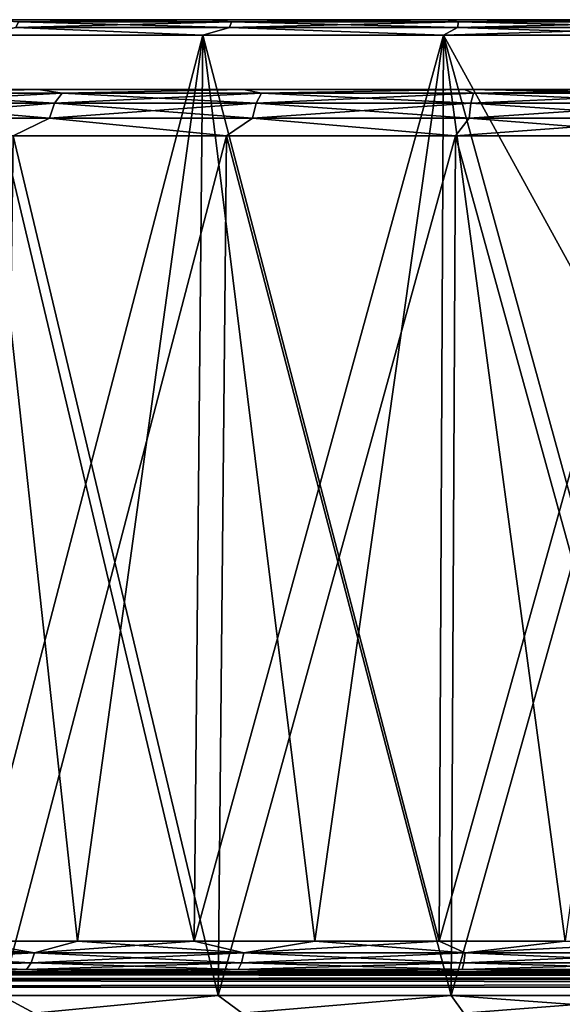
# Model space of a CAD drawing. Header units: millimetres. Extents: x -141 to 250, y -45 to 55.
# Tile 42 of 170: x -81 to -64, y 24 to 55. Entities that reach past the tile are written whole.
import ezdxf

# ---------------------------------------------------------------- set-up
doc = ezdxf.new("R2010")
doc.units = ezdxf.units.MM
doc.header["$LTSCALE"] = 52.148148
for name, color, linetype in [('1', 7, 'CONTINUOUS'), ('140', 7, 'CONTINUOUS'), ('147', 7, 'CONTINUOUS'), ('148', 7, 'CONTINUOUS'), ('172', 7, 'CONTINUOUS'), ('178', 7, 'CONTINUOUS'), ('197', 7, 'CONTINUOUS'), ('201', 7, 'CONTINUOUS'), ('206', 7, 'CONTINUOUS'), ('281', 7, 'CONTINUOUS'), ('3', 7, 'CONTINUOUS'), ('40', 7, 'CONTINUOUS'), ('7', 7, 'CONTINUOUS')]:
    doc.layers.add(name, color=color, linetype=linetype)

msp = doc.modelspace()

# ---------------------------------------------------------------- linework, layer by layer
at = {"layer": '1', "linetype": 'Continuous'}
for points in [[(-139.499, 25, -139), (-81.449, 25, -138.951), (139.119, 25, -139.131), (-139.499, 25, -139)], [(-139.482, 25, -139.129), (-139.499, 25, -139), (139.119, 25, -139.131), (-139.482, 25, -139.129)], [(95, 25, 44.462), (-139.499, 25, 139), (-99.151, 25, 131.699), (95, 25, 44.462)], [(95, 25, 44.462), (-60, 25, 44.462), (-139.499, 25, 139), (95, 25, 44.462)], [(-76.061, 25, 41.46), (-79.818, 25, 39.801), (-139.499, 25, 139), (-76.061, 25, 41.46)], [(-79.818, 25, 39.801), (-83.406, 25, 37.803), (-139.499, 25, 139), (-79.818, 25, 39.801)], [(-68.17, 25, 43.705), (-72.168, 25, 42.765), (-139.499, 25, 139), (-68.17, 25, 43.705)], [(-72.168, 25, 42.765), (-76.061, 25, 41.46), (-139.499, 25, 139), (-72.168, 25, 42.765)], [(-60, 25, 44.462), (-64.102, 25, 44.273), (-139.499, 25, 139), (-60, 25, 44.462)], [(-64.102, 25, 44.273), (-68.17, 25, 43.705), (-139.499, 25, 139), (-64.102, 25, 44.273)], [(81.449, 25, 138.951), (-81.449, 25, 138.951), (-139.482, 25, 139.131), (81.449, 25, 138.951)], [(-139.432, 25, 139.251), (139.07, 25, 139.249), (-139.482, 25, 139.131), (-139.432, 25, 139.251)], [(139.07, 25, 139.249), (139.12, 25, 139.129), (-139.482, 25, 139.131), (139.07, 25, 139.249)], [(139.137, 25, 139), (81.449, 25, 138.951), (-139.482, 25, 139.131), (139.137, 25, 139)], [(139.12, 25, 139.129), (139.137, 25, 139), (-139.482, 25, 139.131), (139.12, 25, 139.129)], [(-139.433, 25, -139.249), (-139.482, 25, -139.129), (139.119, 25, -139.131), (-139.433, 25, -139.249)], [(139.069, 25, -139.251), (-139.433, 25, -139.249), (139.119, 25, -139.131), (139.069, 25, -139.251)], [(-139.354, 25, -139.352), (-139.433, 25, -139.249), (139.069, 25, -139.251), (-139.354, 25, -139.352)], [(-139.352, 25, 139.354), (138.991, 25, 139.352), (-139.432, 25, 139.251), (-139.352, 25, 139.354)], [(138.991, 25, 139.352), (139.07, 25, 139.249), (-139.432, 25, 139.251), (138.991, 25, 139.352)], [(138.99, 25, -139.354), (-139.354, 25, -139.352), (139.069, 25, -139.251), (138.99, 25, -139.354)], [(-139.251, 25, -139.432), (-139.354, 25, -139.352), (138.99, 25, -139.354), (-139.251, 25, -139.432)], [(-139.249, 25, 139.433), (138.888, 25, 139.432), (-139.352, 25, 139.354), (-139.249, 25, 139.433)], [(138.888, 25, 139.432), (138.991, 25, 139.352), (-139.352, 25, 139.354), (138.888, 25, 139.432)], [(138.887, 25, -139.433), (-139.251, 25, -139.432), (138.99, 25, -139.354), (138.887, 25, -139.433)], [(-139.131, 25, -139.482), (-139.251, 25, -139.432), (138.887, 25, -139.433), (-139.131, 25, -139.482)], [(-139.129, 25, 139.482), (138.768, 25, 139.482), (-139.249, 25, 139.433), (-139.129, 25, 139.482)], [(138.768, 25, 139.482), (138.888, 25, 139.432), (-139.249, 25, 139.433), (138.768, 25, 139.482)], [(138.767, 25, -139.482), (-139.131, 25, -139.482), (138.887, 25, -139.433), (138.767, 25, -139.482)], [(138.637, 25, -139.499), (-139.131, 25, -139.482), (138.767, 25, -139.482), (138.637, 25, -139.499)], [(-139, 25, -139.499), (-139.131, 25, -139.482), (138.637, 25, -139.499), (-139, 25, -139.499)], [(-139, 25, 139.499), (138.768, 25, 139.482), (-139.129, 25, 139.482), (-139, 25, 139.499)], [(138.637, 25, 139.499), (138.768, 25, 139.482), (-139, 25, 139.499), (138.637, 25, 139.499)], [(139.137, 25, 30.712), (108.668, 25, 42.309), (-99.151, 25, 131.699), (139.137, 25, 30.712)], [(108.668, 25, 42.309), (101.918, 25, 43.921), (-99.151, 25, 131.699), (108.668, 25, 42.309)], [(101.918, 25, 43.921), (95, 25, 44.462), (-99.151, 25, 131.699), (101.918, 25, 43.921)], [(-81.449, 25, 131.699), (139.137, 25, 30.712), (-99.151, 25, 131.699), (-81.449, 25, 131.699)], [(-83.406, 25, -37.803), (81.449, 25, -131.699), (-81.449, 25, -131.699), (-83.406, 25, -37.803)], [(-83.406, 25, -37.803), (-79.818, 25, -39.801), (81.449, 25, -131.699), (-83.406, 25, -37.803)], [(81.449, 25, 131.699), (139.137, 25, 30.712), (-81.449, 25, 131.699), (81.449, 25, 131.699)], [(81.449, 25, -131.699), (81.162, 25, -131.756), (-81.449, 25, -131.699), (81.449, 25, -131.699)], [(-81.449, 25, -131.699), (81.162, 25, -131.756), (-81.159, 25, -131.757), (-81.449, 25, -131.699)], [(-81.449, 25, 138.951), (81.162, 25, 138.894), (-81.159, 25, 138.893), (-81.449, 25, 138.951)], [(-81.162, 25, -138.894), (81.449, 25, -138.951), (-81.449, 25, -138.951), (-81.162, 25, -138.894)], [(-81.162, 25, 131.756), (81.449, 25, 131.699), (-81.449, 25, 131.699), (-81.162, 25, 131.756)], [(81.449, 25, 138.951), (81.162, 25, 138.894), (-81.449, 25, 138.951), (81.449, 25, 138.951)], [(-81.449, 25, -138.951), (81.449, 25, -138.951), (139.119, 25, -139.131), (-81.449, 25, -138.951)], [(-80.92, 25, -138.733), (81.159, 25, -138.893), (-81.162, 25, -138.894), (-80.92, 25, -138.733)], [(81.159, 25, -138.893), (81.449, 25, -138.951), (-81.162, 25, -138.894), (81.159, 25, -138.893)], [(-80.92, 25, 131.917), (81.159, 25, 131.757), (-81.162, 25, 131.756), (-80.92, 25, 131.917)], [(81.159, 25, 131.757), (81.449, 25, 131.699), (-81.162, 25, 131.756), (81.159, 25, 131.757)], [(-81.159, 25, -131.757), (80.92, 25, -131.917), (-80.917, 25, -131.92), (-81.159, 25, -131.757)], [(-81.159, 25, 138.893), (80.92, 25, 138.733), (-80.917, 25, 138.73), (-81.159, 25, 138.893)], [(81.162, 25, 138.894), (80.92, 25, 138.733), (-81.159, 25, 138.893), (81.162, 25, 138.894)], [(81.162, 25, -131.756), (80.92, 25, -131.917), (-81.159, 25, -131.757), (81.162, 25, -131.756)], [(-80.757, 25, 132.159), (80.917, 25, 131.92), (-80.92, 25, 131.917), (-80.757, 25, 132.159)], [(-80.757, 25, -138.491), (80.917, 25, -138.73), (-80.92, 25, -138.733), (-80.757, 25, -138.491)], [(80.917, 25, -138.73), (81.159, 25, -138.893), (-80.92, 25, -138.733), (80.917, 25, -138.73)], [(80.917, 25, 131.92), (81.159, 25, 131.757), (-80.92, 25, 131.917), (80.917, 25, 131.92)], [(-80.917, 25, 138.73), (80.757, 25, 138.491), (-80.756, 25, 138.488), (-80.917, 25, 138.73)], [(80.92, 25, 138.733), (80.757, 25, 138.491), (-80.917, 25, 138.73), (80.92, 25, 138.733)], [(80.92, 25, -131.917), (80.757, 25, -132.159), (-80.917, 25, -131.92), (80.92, 25, -131.917)], [(-80.917, 25, -131.92), (80.757, 25, -132.159), (-80.756, 25, -132.162), (-80.917, 25, -131.92)], [(-80.699, 25, 132.449), (80.756, 25, 132.162), (-80.757, 25, 132.159), (-80.699, 25, 132.449)], [(-80.699, 25, -138.201), (80.756, 25, -138.488), (-80.757, 25, -138.491), (-80.699, 25, -138.201)], [(80.756, 25, -138.488), (80.917, 25, -138.73), (-80.757, 25, -138.491), (80.756, 25, -138.488)], [(80.756, 25, 132.162), (80.917, 25, 131.92), (-80.757, 25, 132.159), (80.756, 25, 132.162)], [(-80.756, 25, 138.488), (80.699, 25, 138.201), (-80.699, 25, 138.201), (-80.756, 25, 138.488)], [(80.757, 25, 138.491), (80.699, 25, 138.201), (-80.756, 25, 138.488), (80.757, 25, 138.491)], [(-80.756, 25, -132.162), (80.699, 25, -132.449), (-80.699, 25, -132.449), (-80.756, 25, -132.162)], [(80.757, 25, -132.159), (80.699, 25, -132.449), (-80.756, 25, -132.162), (80.757, 25, -132.159)], [(-80.699, 25, 138.201), (80.699, 25, 132.449), (-80.699, 25, 132.449), (-80.699, 25, 138.201)], [(80.699, 25, 138.201), (80.699, 25, 132.449), (-80.699, 25, 138.201), (80.699, 25, 138.201)], [(80.699, 25, 132.449), (80.756, 25, 132.162), (-80.699, 25, 132.449), (80.699, 25, 132.449)], [(-80.699, 25, -132.449), (80.699, 25, -138.201), (-80.699, 25, -138.201), (-80.699, 25, -132.449)], [(80.699, 25, -132.449), (80.699, 25, -138.201), (-80.699, 25, -132.449), (80.699, 25, -132.449)], [(80.699, 25, -138.201), (80.756, 25, -138.488), (-80.699, 25, -138.201), (80.699, 25, -138.201)], [(81.449, 25, -131.699), (-79.818, 25, -39.801), (99.151, 25, -131.699), (81.449, 25, -131.699)], [(-79.818, 25, -39.801), (-76.061, 25, -41.46), (99.151, 25, -131.699), (-79.818, 25, -39.801)], [(-76.061, 25, -41.46), (-72.168, 25, -42.765), (99.151, 25, -131.699), (-76.061, 25, -41.46)], [(-72.168, 25, -42.765), (-68.17, 25, -43.705), (99.151, 25, -131.699), (-72.168, 25, -42.765)], [(-68.17, 25, -43.705), (-64.102, 25, -44.273), (99.151, 25, -131.699), (-68.17, 25, -43.705)]]:
    msp.add_3dface(points, dxfattribs=at)
at = {"layer": '140', "linetype": 'Continuous'}
for points in [[(-74.939, 24.261, 38.562), (-81.77, 24.261, 35.16), (-74.683, 51.339, 37.901), (-74.939, 24.261, 38.562)], [(-74.683, 51.339, 37.901), (-81.77, 24.261, 35.16), (-81.397, 51.339, 34.558), (-74.683, 51.339, 37.901)], [(-81.77, 24.261, -35.16), (-74.939, 24.261, -38.562), (-81.397, 51.339, -34.558), (-81.77, 24.261, -35.16)], [(-81.397, 51.339, -34.558), (-74.939, 24.261, -38.562), (-74.683, 51.339, -37.901), (-81.397, 51.339, -34.558)], [(-74.939, 24.261, -38.562), (-67.599, 24.261, -40.65), (-74.683, 51.339, -37.901), (-74.939, 24.261, -38.562)], [(-67.599, 24.261, 40.65), (-74.939, 24.261, 38.562), (-67.469, 51.339, 39.953), (-67.599, 24.261, 40.65)], [(-67.469, 51.339, 39.953), (-74.939, 24.261, 38.562), (-74.683, 51.339, 37.901), (-67.469, 51.339, 39.953)], [(-74.683, 51.339, -37.901), (-67.599, 24.261, -40.65), (-67.469, 51.339, -39.953), (-74.683, 51.339, -37.901)], [(-60, 51.339, 40.646), (-67.599, 24.261, 40.65), (-67.469, 51.339, 39.953), (-60, 51.339, 40.646)], [(-67.599, 24.261, -40.65), (-60, 24.261, -41.355), (-67.469, 51.339, -39.953), (-67.599, 24.261, -40.65)], [(-60, 51.339, 40.646), (-60, 24.261, 41.355), (-67.599, 24.261, 40.65), (-60, 51.339, 40.646)], [(-60, 24.261, -41.355), (-60, 51.339, -40.646), (-67.469, 51.339, -39.953), (-60, 24.261, -41.355)]]:
    msp.add_3dface(points, dxfattribs=at)
at = {"layer": '147', "linetype": 'Continuous'}
for points in [[(-140.091, -0.478, 141.09), (139.729, -0.478, 141.09), (-139, 24.522, 139.999), (-140.091, -0.478, 141.09)], [(-139, 24.522, 139.999), (139.729, -0.478, 141.09), (138.637, 24.522, 139.999), (-139, 24.522, 139.999)]]:
    msp.add_3dface(points, dxfattribs=at)
at = {"layer": '148', "linetype": 'Continuous'}
for points in [[(139.729, -0.478, -141.09), (-140.091, -0.478, -141.09), (138.637, 24.522, -139.999), (139.729, -0.478, -141.09)], [(138.637, 24.522, -139.999), (-140.091, -0.478, -141.09), (-139, 24.522, -139.999), (138.637, 24.522, -139.999)]]:
    msp.add_3dface(points, dxfattribs=at)
at = {"layer": '172', "linetype": 'Continuous'}
for points in [[(-81.77, 24.261, 35.16), (-80.74, 23.699, 35.923), (-86.663, 23.699, 31.775), (-81.77, 24.261, 35.16)], [(-81.77, 24.261, -35.16), (-86.663, 23.699, -31.775), (-80.74, 23.699, -35.923), (-81.77, 24.261, -35.16)], [(-81.77, 24.261, 35.16), (-74.939, 24.261, 38.562), (-80.74, 23.699, 35.923), (-81.77, 24.261, 35.16)], [(-74.939, 24.261, -38.562), (-81.77, 24.261, -35.16), (-80.74, 23.699, -35.923), (-74.939, 24.261, -38.562)], [(-74.939, 24.261, 38.562), (-74.187, 23.699, 38.978), (-80.74, 23.699, 35.923), (-74.939, 24.261, 38.562)], [(-74.939, 24.261, -38.562), (-80.74, 23.699, -35.923), (-74.187, 23.699, -38.978), (-74.939, 24.261, -38.562)], [(-74.939, 24.261, 38.562), (-67.599, 24.261, 40.65), (-74.187, 23.699, 38.978), (-74.939, 24.261, 38.562)], [(-67.599, 24.261, -40.65), (-74.939, 24.261, -38.562), (-74.187, 23.699, -38.978), (-67.599, 24.261, -40.65)], [(-67.599, 24.261, 40.65), (-67.203, 23.699, 40.85), (-74.187, 23.699, 38.978), (-67.599, 24.261, 40.65)], [(-67.599, 24.261, -40.65), (-74.187, 23.699, -38.978), (-67.203, 23.699, -40.85), (-67.599, 24.261, -40.65)], [(-60, 24.261, -41.355), (-67.599, 24.261, -40.65), (-60, 23.699, -41.48), (-60, 24.261, -41.355)], [(-67.599, 24.261, 40.65), (-60, 24.261, 41.355), (-67.203, 23.699, 40.85), (-67.599, 24.261, 40.65)], [(-67.599, 24.261, -40.65), (-67.203, 23.699, -40.85), (-60, 23.699, -41.48), (-67.599, 24.261, -40.65)], [(-60, 24.261, 41.355), (-60, 23.699, 41.48), (-67.203, 23.699, 40.85), (-60, 24.261, 41.355)]]:
    msp.add_3dface(points, dxfattribs=at)
at = {"layer": '178', "linetype": 'Continuous'}
for points in [[(-80.608, 52.8, -33.283), (-86.372, 52.8, -28.929), (-85.525, 52.69, -30.42), (-80.608, 52.8, -33.283)], [(-86.372, 52.8, 28.929), (-80.608, 52.8, 33.283), (-85.525, 52.69, 30.42), (-86.372, 52.8, 28.929)], [(-80.608, 52.8, -33.283), (-85.525, 52.69, -30.42), (-79.855, 52.69, -34.39), (-80.608, 52.8, -33.283)], [(-80.608, 52.8, 33.283), (-79.855, 52.69, 34.39), (-85.525, 52.69, 30.42), (-80.608, 52.8, 33.283)], [(-74.141, 52.8, -36.503), (-80.608, 52.8, -33.283), (-79.855, 52.69, -34.39), (-74.141, 52.8, -36.503)], [(-80.608, 52.8, 33.283), (-74.141, 52.8, 36.503), (-79.855, 52.69, 34.39), (-80.608, 52.8, 33.283)], [(-74.141, 52.8, -36.503), (-79.855, 52.69, -34.39), (-73.582, 52.69, -37.315), (-74.141, 52.8, -36.503)], [(-74.141, 52.8, 36.503), (-73.582, 52.69, 37.315), (-79.855, 52.69, 34.39), (-74.141, 52.8, 36.503)], [(-67.193, 52.8, -38.48), (-74.141, 52.8, -36.503), (-73.582, 52.69, -37.315), (-67.193, 52.8, -38.48)], [(-74.141, 52.8, 36.503), (-67.193, 52.8, 38.48), (-73.582, 52.69, 37.315), (-74.141, 52.8, 36.503)], [(-67.193, 52.8, -38.48), (-73.582, 52.69, -37.315), (-66.896, 52.69, -39.107), (-67.193, 52.8, -38.48)], [(-67.193, 52.8, 38.48), (-66.896, 52.69, 39.107), (-73.582, 52.69, 37.315), (-67.193, 52.8, 38.48)], [(-67.193, 52.8, -38.48), (-66.896, 52.69, -39.107), (-60, 52.69, -39.71), (-67.193, 52.8, -38.48)], [(-67.193, 52.8, 38.48), (-60, 52.8, 39.146), (-66.896, 52.69, 39.107), (-67.193, 52.8, 38.48)], [(-60, 52.8, -39.146), (-67.193, 52.8, -38.48), (-60, 52.69, -39.71), (-60, 52.8, -39.146)], [(-60, 52.8, 39.146), (-60, 52.69, 39.71), (-66.896, 52.69, 39.107), (-60, 52.8, 39.146)], [(-80.096, 52.375, 34.808), (-85.835, 52.375, 30.789), (-79.855, 52.69, 34.39), (-80.096, 52.375, 34.808)], [(-79.855, 52.69, 34.39), (-85.835, 52.375, 30.789), (-85.525, 52.69, 30.42), (-79.855, 52.69, 34.39)], [(-85.835, 52.375, -30.789), (-80.096, 52.375, -34.808), (-85.525, 52.69, -30.42), (-85.835, 52.375, -30.789)], [(-85.525, 52.69, -30.42), (-80.096, 52.375, -34.808), (-79.855, 52.69, -34.39), (-85.525, 52.69, -30.42)], [(-73.747, 52.375, 37.768), (-80.096, 52.375, 34.808), (-73.582, 52.69, 37.315), (-73.747, 52.375, 37.768)], [(-73.582, 52.69, 37.315), (-80.096, 52.375, 34.808), (-79.855, 52.69, 34.39), (-73.582, 52.69, 37.315)], [(-80.096, 52.375, -34.808), (-73.747, 52.375, -37.768), (-79.855, 52.69, -34.39), (-80.096, 52.375, -34.808)], [(-79.855, 52.69, -34.39), (-73.747, 52.375, -37.768), (-73.582, 52.69, -37.315), (-79.855, 52.69, -34.39)], [(-66.979, 52.375, 39.582), (-73.747, 52.375, 37.768), (-66.896, 52.69, 39.107), (-66.979, 52.375, 39.582)], [(-66.896, 52.69, 39.107), (-73.747, 52.375, 37.768), (-73.582, 52.69, 37.315), (-66.896, 52.69, 39.107)], [(-73.747, 52.375, -37.768), (-66.979, 52.375, -39.582), (-73.582, 52.69, -37.315), (-73.747, 52.375, -37.768)], [(-73.582, 52.69, -37.315), (-66.979, 52.375, -39.582), (-66.896, 52.69, -39.107), (-73.582, 52.69, -37.315)], [(-60, 52.375, 40.192), (-66.979, 52.375, 39.582), (-60, 52.69, 39.71), (-60, 52.375, 40.192)], [(-60, 52.69, 39.71), (-66.979, 52.375, 39.582), (-66.896, 52.69, 39.107), (-60, 52.69, 39.71)], [(-66.979, 52.375, -39.582), (-60, 52.375, -40.192), (-66.896, 52.69, -39.107), (-66.979, 52.375, -39.582)], [(-66.896, 52.69, -39.107), (-60, 52.375, -40.192), (-60, 52.69, -39.71), (-66.896, 52.69, -39.107)], [(-86.046, 51.901, -31.04), (-80.26, 51.901, -35.092), (-85.835, 52.375, -30.789), (-86.046, 51.901, -31.04)], [(-80.096, 52.375, 34.808), (-86.046, 51.901, 31.04), (-85.835, 52.375, 30.789), (-80.096, 52.375, 34.808)], [(-80.26, 51.901, 35.092), (-86.046, 51.901, 31.04), (-80.096, 52.375, 34.808), (-80.26, 51.901, 35.092)], [(-85.835, 52.375, -30.789), (-80.26, 51.901, -35.092), (-80.096, 52.375, -34.808), (-85.835, 52.375, -30.789)], [(-73.859, 51.901, 38.077), (-80.26, 51.901, 35.092), (-73.747, 52.375, 37.768), (-73.859, 51.901, 38.077)], [(-80.26, 51.901, -35.092), (-73.859, 51.901, -38.077), (-80.096, 52.375, -34.808), (-80.26, 51.901, -35.092)], [(-73.747, 52.375, 37.768), (-80.26, 51.901, 35.092), (-80.096, 52.375, 34.808), (-73.747, 52.375, 37.768)], [(-80.096, 52.375, -34.808), (-73.859, 51.901, -38.077), (-73.747, 52.375, -37.768), (-80.096, 52.375, -34.808)], [(-67.036, 51.901, 39.905), (-73.859, 51.901, 38.077), (-66.979, 52.375, 39.582), (-67.036, 51.901, 39.905)], [(-73.859, 51.901, -38.077), (-67.036, 51.901, -39.905), (-73.747, 52.375, -37.768), (-73.859, 51.901, -38.077)], [(-66.979, 52.375, 39.582), (-73.859, 51.901, 38.077), (-73.747, 52.375, 37.768), (-66.979, 52.375, 39.582)], [(-73.747, 52.375, -37.768), (-67.036, 51.901, -39.905), (-66.979, 52.375, -39.582), (-73.747, 52.375, -37.768)], [(-60, 52.375, 40.192), (-67.036, 51.901, 39.905), (-66.979, 52.375, 39.582), (-60, 52.375, 40.192)], [(-60, 51.901, 40.52), (-67.036, 51.901, 39.905), (-60, 52.375, 40.192), (-60, 51.901, 40.52)], [(-67.036, 51.901, -39.905), (-60, 51.901, -40.52), (-66.979, 52.375, -39.582), (-67.036, 51.901, -39.905)], [(-66.979, 52.375, -39.582), (-60, 51.901, -40.52), (-60, 52.375, -40.192), (-66.979, 52.375, -39.582)], [(-86.046, 51.901, -31.04), (-81.397, 51.339, -34.558), (-80.26, 51.901, -35.092), (-86.046, 51.901, -31.04)], [(-80.26, 51.901, 35.092), (-81.397, 51.339, 34.558), (-86.046, 51.901, 31.04), (-80.26, 51.901, 35.092)], [(-81.397, 51.339, -34.558), (-74.683, 51.339, -37.901), (-80.26, 51.901, -35.092), (-81.397, 51.339, -34.558)], [(-74.683, 51.339, 37.901), (-81.397, 51.339, 34.558), (-80.26, 51.901, 35.092), (-74.683, 51.339, 37.901)], [(-80.26, 51.901, -35.092), (-74.683, 51.339, -37.901), (-73.859, 51.901, -38.077), (-80.26, 51.901, -35.092)], [(-73.859, 51.901, 38.077), (-74.683, 51.339, 37.901), (-80.26, 51.901, 35.092), (-73.859, 51.901, 38.077)], [(-74.683, 51.339, -37.901), (-67.469, 51.339, -39.953), (-73.859, 51.901, -38.077), (-74.683, 51.339, -37.901)], [(-67.469, 51.339, 39.953), (-74.683, 51.339, 37.901), (-73.859, 51.901, 38.077), (-67.469, 51.339, 39.953)], [(-73.859, 51.901, -38.077), (-67.469, 51.339, -39.953), (-67.036, 51.901, -39.905), (-73.859, 51.901, -38.077)], [(-67.036, 51.901, 39.905), (-67.469, 51.339, 39.953), (-73.859, 51.901, 38.077), (-67.036, 51.901, 39.905)], [(-67.469, 51.339, -39.953), (-60, 51.339, -40.646), (-67.036, 51.901, -39.905), (-67.469, 51.339, -39.953)], [(-60, 51.339, 40.646), (-67.469, 51.339, 39.953), (-60, 51.901, 40.52), (-60, 51.339, 40.646)], [(-60, 51.901, 40.52), (-67.469, 51.339, 39.953), (-67.036, 51.901, 39.905), (-60, 51.901, 40.52)], [(-67.036, 51.901, -39.905), (-60, 51.339, -40.646), (-60, 51.901, -40.52), (-67.036, 51.901, -39.905)]]:
    msp.add_3dface(points, dxfattribs=at)
at = {"layer": '197', "linetype": 'Continuous'}
for points in [[(-139, 25, -139.499), (138.637, 25, -139.499), (138.637, 24.937, -139.743), (-139, 25, -139.499)], [(-139, 25, -139.499), (138.637, 24.937, -139.743), (-139, 24.937, -139.743), (-139, 25, -139.499)], [(138.637, 24.937, -139.743), (138.637, 24.762, -139.925), (-139, 24.937, -139.743), (138.637, 24.937, -139.743)], [(-139, 24.937, -139.743), (138.637, 24.762, -139.925), (-139, 24.762, -139.925), (-139, 24.937, -139.743)], [(138.637, 24.522, -139.999), (-139, 24.522, -139.999), (-139, 24.762, -139.925), (138.637, 24.522, -139.999)], [(138.637, 24.762, -139.925), (138.637, 24.522, -139.999), (-139, 24.762, -139.925), (138.637, 24.762, -139.925)]]:
    msp.add_3dface(points, dxfattribs=at)
at = {"layer": '201', "linetype": 'Continuous'}
for points in [[(138.637, 25, 139.499), (-139, 24.937, 139.743), (138.637, 24.937, 139.743), (138.637, 25, 139.499)], [(138.637, 25, 139.499), (-139, 25, 139.499), (-139, 24.937, 139.743), (138.637, 25, 139.499)], [(-139, 24.937, 139.743), (-139, 24.762, 139.925), (138.637, 24.937, 139.743), (-139, 24.937, 139.743)], [(138.637, 24.937, 139.743), (-139, 24.762, 139.925), (138.637, 24.762, 139.925), (138.637, 24.937, 139.743)], [(-139, 24.762, 139.925), (-139, 24.522, 139.999), (138.637, 24.762, 139.925), (-139, 24.762, 139.925)], [(-139, 24.522, 139.999), (138.637, 24.522, 139.999), (138.637, 24.762, 139.925), (-139, 24.522, 139.999)]]:
    msp.add_3dface(points, dxfattribs=at)
at = {"layer": '206', "linetype": 'Continuous'}
for points in [[(-86.747, 25.599, -34.364), (-82.88, 25.974, -36.953), (-80.726, 25.599, -38.298), (-86.747, 25.599, -34.364)], [(-80.726, 25.599, 38.298), (-86.192, 25.974, 34.684), (-86.747, 25.599, 34.364), (-80.726, 25.599, 38.298)], [(-82.88, 25.974, 36.953), (-86.192, 25.974, 34.684), (-80.726, 25.599, 38.298), (-82.88, 25.974, 36.953)], [(-82.88, 25.974, -36.953), (-79.373, 25.974, -38.906), (-80.726, 25.599, -38.298), (-82.88, 25.974, -36.953)], [(-79.373, 25.974, 38.906), (-82.88, 25.974, 36.953), (-80.726, 25.599, 38.298), (-79.373, 25.974, 38.906)], [(-79.373, 25.974, -38.906), (-75.701, 25.974, -40.528), (-80.726, 25.599, -38.298), (-79.373, 25.974, -38.906)], [(-80.726, 25.599, -38.298), (-75.701, 25.974, -40.528), (-74.139, 25.599, -41.187), (-80.726, 25.599, -38.298)], [(-74.139, 25.599, 41.187), (-79.373, 25.974, 38.906), (-80.726, 25.599, 38.298), (-74.139, 25.599, 41.187)], [(-75.701, 25.974, 40.528), (-79.373, 25.974, 38.906), (-74.139, 25.599, 41.187), (-75.701, 25.974, 40.528)], [(-75.701, 25.974, -40.528), (-71.894, 25.974, -41.803), (-74.139, 25.599, -41.187), (-75.701, 25.974, -40.528)], [(-71.894, 25.974, 41.803), (-75.701, 25.974, 40.528), (-74.139, 25.599, 41.187), (-71.894, 25.974, 41.803)], [(-71.894, 25.974, -41.803), (-67.986, 25.974, -42.723), (-74.139, 25.599, -41.187), (-71.894, 25.974, -41.803)], [(-74.139, 25.599, -41.187), (-67.986, 25.974, -42.723), (-67.167, 25.599, -42.952), (-74.139, 25.599, -41.187)], [(-67.167, 25.599, 42.952), (-71.894, 25.974, 41.803), (-74.139, 25.599, 41.187), (-67.167, 25.599, 42.952)], [(-67.986, 25.974, 42.723), (-71.894, 25.974, 41.803), (-67.167, 25.599, 42.952), (-67.986, 25.974, 42.723)], [(-67.986, 25.974, -42.723), (-64.01, 25.974, -43.277), (-67.167, 25.599, -42.952), (-67.986, 25.974, -42.723)], [(-64.01, 25.974, 43.277), (-67.986, 25.974, 42.723), (-67.167, 25.599, 42.952), (-64.01, 25.974, 43.277)], [(-64.01, 25.974, -43.277), (-60, 25.974, -43.463), (-67.167, 25.599, -42.952), (-64.01, 25.974, -43.277)], [(-60, 25.974, -43.463), (-60, 25.599, -43.546), (-67.167, 25.599, -42.952), (-60, 25.974, -43.463)], [(-60, 25.599, 43.546), (-64.01, 25.974, 43.277), (-67.167, 25.599, 42.952), (-60, 25.599, 43.546)], [(-80.83, 25.283, 38.49), (-86.747, 25.599, 34.364), (-86.881, 25.283, 34.537), (-80.83, 25.283, 38.49)], [(-86.881, 25.283, -34.537), (-80.726, 25.599, -38.298), (-80.83, 25.283, -38.49), (-86.881, 25.283, -34.537)], [(-86.747, 25.599, -34.364), (-80.726, 25.599, -38.298), (-86.881, 25.283, -34.537), (-86.747, 25.599, -34.364)], [(-80.726, 25.599, 38.298), (-86.747, 25.599, 34.364), (-80.83, 25.283, 38.49), (-80.726, 25.599, 38.298)], [(-74.21, 25.283, 41.393), (-80.726, 25.599, 38.298), (-80.83, 25.283, 38.49), (-74.21, 25.283, 41.393)], [(-80.83, 25.283, -38.49), (-74.139, 25.599, -41.187), (-74.21, 25.283, -41.393), (-80.83, 25.283, -38.49)], [(-80.726, 25.599, -38.298), (-74.139, 25.599, -41.187), (-80.83, 25.283, -38.49), (-80.726, 25.599, -38.298)], [(-74.139, 25.599, 41.187), (-80.726, 25.599, 38.298), (-74.21, 25.283, 41.393), (-74.139, 25.599, 41.187)], [(-74.21, 25.283, -41.393), (-67.167, 25.599, -42.952), (-67.203, 25.283, -43.168), (-74.21, 25.283, -41.393)], [(-74.139, 25.599, -41.187), (-67.167, 25.599, -42.952), (-74.21, 25.283, -41.393), (-74.139, 25.599, -41.187)], [(-67.203, 25.283, 43.168), (-74.139, 25.599, 41.187), (-74.21, 25.283, 41.393), (-67.203, 25.283, 43.168)], [(-67.167, 25.599, 42.952), (-74.139, 25.599, 41.187), (-67.203, 25.283, 43.168), (-67.167, 25.599, 42.952)], [(-67.167, 25.599, -42.952), (-60, 25.599, -43.546), (-67.203, 25.283, -43.168), (-67.167, 25.599, -42.952)], [(-60, 25.599, -43.546), (-60, 25.283, -43.765), (-67.203, 25.283, -43.168), (-60, 25.599, -43.546)], [(-60, 25.283, 43.765), (-67.167, 25.599, 42.952), (-67.203, 25.283, 43.168), (-60, 25.283, 43.765)], [(-60, 25.599, 43.546), (-67.167, 25.599, 42.952), (-60, 25.283, 43.765), (-60, 25.599, 43.546)], [(-80.983, 25.073, 38.773), (-86.881, 25.283, 34.537), (-87.078, 25.073, 34.79), (-80.983, 25.073, 38.773)], [(-86.881, 25.283, -34.537), (-80.83, 25.283, -38.49), (-87.078, 25.073, -34.79), (-86.881, 25.283, -34.537)], [(-87.078, 25.073, -34.79), (-80.83, 25.283, -38.49), (-80.983, 25.073, -38.773), (-87.078, 25.073, -34.79)], [(-80.83, 25.283, 38.49), (-86.881, 25.283, 34.537), (-80.983, 25.073, 38.773), (-80.83, 25.283, 38.49)], [(-74.315, 25.073, 41.698), (-80.83, 25.283, 38.49), (-80.983, 25.073, 38.773), (-74.315, 25.073, 41.698)], [(-80.83, 25.283, -38.49), (-74.21, 25.283, -41.393), (-80.983, 25.073, -38.773), (-80.83, 25.283, -38.49)], [(-80.983, 25.073, -38.773), (-74.21, 25.283, -41.393), (-74.315, 25.073, -41.698), (-80.983, 25.073, -38.773)], [(-74.21, 25.283, 41.393), (-80.83, 25.283, 38.49), (-74.315, 25.073, 41.698), (-74.21, 25.283, 41.393)], [(-67.256, 25.073, 43.485), (-74.21, 25.283, 41.393), (-74.315, 25.073, 41.698), (-67.256, 25.073, 43.485)], [(-74.21, 25.283, -41.393), (-67.203, 25.283, -43.168), (-74.315, 25.073, -41.698), (-74.21, 25.283, -41.393)], [(-74.315, 25.073, -41.698), (-67.203, 25.283, -43.168), (-67.256, 25.073, -43.485), (-74.315, 25.073, -41.698)], [(-67.203, 25.283, 43.168), (-74.21, 25.283, 41.393), (-67.256, 25.073, 43.485), (-67.203, 25.283, 43.168)], [(-60, 25.073, 44.086), (-67.203, 25.283, 43.168), (-67.256, 25.073, 43.485), (-60, 25.073, 44.086)], [(-60, 25.283, -43.765), (-60, 25.073, -44.086), (-67.256, 25.073, -43.485), (-60, 25.283, -43.765)], [(-67.203, 25.283, -43.168), (-60, 25.283, -43.765), (-67.256, 25.073, -43.485), (-67.203, 25.283, -43.168)], [(-60, 25.283, 43.765), (-67.203, 25.283, 43.168), (-60, 25.073, 44.086), (-60, 25.283, 43.765)], [(-83.406, 25, 37.803), (-80.983, 25.073, 38.773), (-87.078, 25.073, 34.79), (-83.406, 25, 37.803)], [(-86.794, 25, -35.482), (-87.078, 25.073, -34.79), (-80.983, 25.073, -38.773), (-86.794, 25, -35.482)], [(-83.406, 25, -37.803), (-86.794, 25, -35.482), (-80.983, 25.073, -38.773), (-83.406, 25, -37.803)], [(-83.406, 25, 37.803), (-79.818, 25, 39.801), (-80.983, 25.073, 38.773), (-83.406, 25, 37.803)], [(-79.818, 25, -39.801), (-83.406, 25, -37.803), (-80.983, 25.073, -38.773), (-79.818, 25, -39.801)], [(-79.818, 25, 39.801), (-76.061, 25, 41.46), (-80.983, 25.073, 38.773), (-79.818, 25, 39.801)], [(-76.061, 25, 41.46), (-74.315, 25.073, 41.698), (-80.983, 25.073, 38.773), (-76.061, 25, 41.46)], [(-79.818, 25, -39.801), (-80.983, 25.073, -38.773), (-74.315, 25.073, -41.698), (-79.818, 25, -39.801)], [(-76.061, 25, -41.46), (-79.818, 25, -39.801), (-74.315, 25.073, -41.698), (-76.061, 25, -41.46)], [(-76.061, 25, 41.46), (-72.168, 25, 42.765), (-74.315, 25.073, 41.698), (-76.061, 25, 41.46)], [(-72.168, 25, -42.765), (-76.061, 25, -41.46), (-74.315, 25.073, -41.698), (-72.168, 25, -42.765)], [(-68.17, 25, 43.705), (-67.256, 25.073, 43.485), (-74.315, 25.073, 41.698), (-68.17, 25, 43.705)], [(-72.168, 25, 42.765), (-68.17, 25, 43.705), (-74.315, 25.073, 41.698), (-72.168, 25, 42.765)], [(-72.168, 25, -42.765), (-74.315, 25.073, -41.698), (-67.256, 25.073, -43.485), (-72.168, 25, -42.765)], [(-68.17, 25, -43.705), (-72.168, 25, -42.765), (-67.256, 25.073, -43.485), (-68.17, 25, -43.705)], [(-68.17, 25, 43.705), (-64.102, 25, 44.273), (-67.256, 25.073, 43.485), (-68.17, 25, 43.705)], [(-64.102, 25, -44.273), (-68.17, 25, -43.705), (-67.256, 25.073, -43.485), (-64.102, 25, -44.273)], [(-64.102, 25, 44.273), (-60, 25, 44.462), (-67.256, 25.073, 43.485), (-64.102, 25, 44.273)], [(-60, 25, 44.462), (-60, 25.073, 44.086), (-67.256, 25.073, 43.485), (-60, 25, 44.462)], [(-60, 25.073, -44.086), (-64.102, 25, -44.273), (-67.256, 25.073, -43.485), (-60, 25.073, -44.086)]]:
    msp.add_3dface(points, dxfattribs=at)
at = {"layer": '281', "linetype": 'Continuous'}
for points in [[(-75.25, 55, 39.365), (-82.223, 55, 35.892), (-81.231, 54.935, 36.773), (-75.25, 55, 39.365)], [(-82.223, 55, -35.892), (-75.25, 55, -39.365), (-81.231, 54.935, -36.773), (-82.223, 55, -35.892)], [(-81.231, 54.935, -36.773), (-74.523, 54.935, -39.901), (-81.322, 54.758, -36.931), (-81.231, 54.935, -36.773)], [(-74.585, 54.758, 40.072), (-81.231, 54.935, 36.773), (-81.322, 54.758, 36.931), (-74.585, 54.758, 40.072)], [(-81.322, 54.758, -36.931), (-74.523, 54.935, -39.901), (-74.585, 54.758, -40.072), (-81.322, 54.758, -36.931)], [(-74.523, 54.935, 39.901), (-75.25, 55, 39.365), (-81.231, 54.935, 36.773), (-74.523, 54.935, 39.901)], [(-81.231, 54.935, -36.773), (-75.25, 55, -39.365), (-74.523, 54.935, -39.901), (-81.231, 54.935, -36.773)], [(-74.523, 54.935, 39.901), (-81.231, 54.935, 36.773), (-74.585, 54.758, 40.072), (-74.523, 54.935, 39.901)], [(-67.757, 55, 41.497), (-75.25, 55, 39.365), (-74.523, 54.935, 39.901), (-67.757, 55, 41.497)], [(-75.25, 55, -39.365), (-67.757, 55, -41.497), (-74.523, 54.935, -39.901), (-75.25, 55, -39.365)], [(-74.585, 54.758, -40.072), (-67.373, 54.935, -41.816), (-67.405, 54.758, -41.996), (-74.585, 54.758, -40.072)], [(-74.523, 54.935, -39.901), (-67.373, 54.935, -41.816), (-74.585, 54.758, -40.072), (-74.523, 54.935, -39.901)], [(-67.405, 54.758, 41.996), (-74.523, 54.935, 39.901), (-74.585, 54.758, 40.072), (-67.405, 54.758, 41.996)], [(-67.373, 54.935, 41.816), (-67.757, 55, 41.497), (-74.523, 54.935, 39.901), (-67.373, 54.935, 41.816)], [(-74.523, 54.935, -39.901), (-67.757, 55, -41.497), (-67.373, 54.935, -41.816), (-74.523, 54.935, -39.901)], [(-67.373, 54.935, 41.816), (-74.523, 54.935, 39.901), (-67.405, 54.758, 41.996), (-67.373, 54.935, 41.816)], [(-60, 54.935, 42.461), (-67.757, 55, 41.497), (-67.373, 54.935, 41.816), (-60, 54.935, 42.461)], [(-60, 55, 42.215), (-67.757, 55, 41.497), (-60, 54.935, 42.461), (-60, 55, 42.215)], [(-67.757, 55, -41.497), (-60, 55, -42.215), (-67.373, 54.935, -41.816), (-67.757, 55, -41.497)], [(-67.405, 54.758, -41.996), (-60, 54.935, -42.461), (-60, 54.758, -42.644), (-67.405, 54.758, -41.996)], [(-67.373, 54.935, -41.816), (-60, 54.935, -42.461), (-67.405, 54.758, -41.996), (-67.373, 54.935, -41.816)], [(-60, 54.758, 42.644), (-67.373, 54.935, 41.816), (-67.405, 54.758, 41.996), (-60, 54.758, 42.644)], [(-67.373, 54.935, -41.816), (-60, 55, -42.215), (-60, 54.935, -42.461), (-67.373, 54.935, -41.816)], [(-60, 54.935, 42.461), (-67.373, 54.935, 41.816), (-60, 54.758, 42.644), (-60, 54.935, 42.461)], [(-75.431, 54.513, -39.831), (-82.487, 54.513, -36.317), (-81.322, 54.758, -36.931), (-75.431, 54.513, -39.831)], [(-82.487, 54.513, 36.317), (-75.431, 54.513, 39.831), (-81.322, 54.758, 36.931), (-82.487, 54.513, 36.317)], [(-75.431, 54.513, -39.831), (-81.322, 54.758, -36.931), (-74.585, 54.758, -40.072), (-75.431, 54.513, -39.831)], [(-75.431, 54.513, 39.831), (-74.585, 54.758, 40.072), (-81.322, 54.758, 36.931), (-75.431, 54.513, 39.831)], [(-67.849, 54.513, -41.988), (-75.431, 54.513, -39.831), (-74.585, 54.758, -40.072), (-67.849, 54.513, -41.988)], [(-75.431, 54.513, 39.831), (-67.849, 54.513, 41.988), (-74.585, 54.758, 40.072), (-75.431, 54.513, 39.831)], [(-67.849, 54.513, -41.988), (-74.585, 54.758, -40.072), (-67.405, 54.758, -41.996), (-67.849, 54.513, -41.988)], [(-67.849, 54.513, 41.988), (-67.405, 54.758, 41.996), (-74.585, 54.758, 40.072), (-67.849, 54.513, 41.988)], [(-60, 54.513, -42.715), (-67.849, 54.513, -41.988), (-60, 54.758, -42.644), (-60, 54.513, -42.715)], [(-67.849, 54.513, 41.988), (-60, 54.513, 42.715), (-67.405, 54.758, 41.996), (-67.849, 54.513, 41.988)], [(-67.849, 54.513, -41.988), (-67.405, 54.758, -41.996), (-60, 54.758, -42.644), (-67.849, 54.513, -41.988)], [(-60, 54.513, 42.715), (-60, 54.758, 42.644), (-67.405, 54.758, 41.996), (-60, 54.513, 42.715)]]:
    msp.add_3dface(points, dxfattribs=at)
at = {"layer": '3', "linetype": 'Continuous'}
for points in [[(-82.223, 55, 35.892), (-75.25, 55, 39.365), (-82.223, 55, -35.892), (-82.223, 55, 35.892)], [(-82.223, 55, -35.892), (-75.25, 55, 39.365), (-75.25, 55, -39.365), (-82.223, 55, -35.892)], [(-75.25, 55, 39.365), (-67.757, 55, 41.497), (-75.25, 55, -39.365), (-75.25, 55, 39.365)], [(-75.25, 55, -39.365), (-67.757, 55, 41.497), (-67.757, 55, -41.497), (-75.25, 55, -39.365)], [(-67.757, 55, 41.497), (-60, 55, 42.215), (-67.757, 55, -41.497), (-67.757, 55, 41.497)], [(-67.757, 55, -41.497), (-60, 55, 42.215), (-60, 55, -42.215), (-67.757, 55, -41.497)]]:
    msp.add_3dface(points, dxfattribs=at)
at = {"layer": '40', "linetype": 'Continuous'}
for points in [[(-79.373, 25.974, 38.906), (-82.487, 54.513, 36.317), (-82.88, 25.974, 36.953), (-79.373, 25.974, 38.906)], [(-82.88, 25.974, -36.953), (-75.431, 54.513, -39.831), (-79.373, 25.974, -38.906), (-82.88, 25.974, -36.953)], [(-82.487, 54.513, -36.317), (-75.431, 54.513, -39.831), (-82.88, 25.974, -36.953), (-82.487, 54.513, -36.317)], [(-75.431, 54.513, 39.831), (-82.487, 54.513, 36.317), (-75.701, 25.974, 40.528), (-75.431, 54.513, 39.831)], [(-75.701, 25.974, 40.528), (-82.487, 54.513, 36.317), (-79.373, 25.974, 38.906), (-75.701, 25.974, 40.528)], [(-79.373, 25.974, -38.906), (-75.431, 54.513, -39.831), (-75.701, 25.974, -40.528), (-79.373, 25.974, -38.906)], [(-71.894, 25.974, 41.803), (-75.431, 54.513, 39.831), (-75.701, 25.974, 40.528), (-71.894, 25.974, 41.803)], [(-75.431, 54.513, -39.831), (-67.849, 54.513, -41.988), (-75.701, 25.974, -40.528), (-75.431, 54.513, -39.831)], [(-75.701, 25.974, -40.528), (-67.849, 54.513, -41.988), (-71.894, 25.974, -41.803), (-75.701, 25.974, -40.528)], [(-67.849, 54.513, 41.988), (-75.431, 54.513, 39.831), (-67.986, 25.974, 42.723), (-67.849, 54.513, 41.988)], [(-67.986, 25.974, 42.723), (-75.431, 54.513, 39.831), (-71.894, 25.974, 41.803), (-67.986, 25.974, 42.723)], [(-71.894, 25.974, -41.803), (-67.849, 54.513, -41.988), (-67.986, 25.974, -42.723), (-71.894, 25.974, -41.803)], [(-64.01, 25.974, 43.277), (-67.849, 54.513, 41.988), (-67.986, 25.974, 42.723), (-64.01, 25.974, 43.277)], [(-67.849, 54.513, -41.988), (-60, 54.513, -42.715), (-67.986, 25.974, -42.723), (-67.849, 54.513, -41.988)], [(-67.986, 25.974, -42.723), (-60, 54.513, -42.715), (-64.01, 25.974, -43.277), (-67.986, 25.974, -42.723)], [(-60, 25.974, 43.463), (-67.849, 54.513, 41.988), (-64.01, 25.974, 43.277), (-60, 25.974, 43.463)], [(-60, 25.974, 43.463), (-60, 40.243, 43.089), (-67.849, 54.513, 41.988), (-60, 25.974, 43.463)], [(-60, 40.243, 43.089), (-60, 54.513, 42.715), (-67.849, 54.513, 41.988), (-60, 40.243, 43.089)]]:
    msp.add_3dface(points, dxfattribs=at)
at = {"layer": '7', "linetype": 'Continuous'}
for points in [[(-86.372, 52.8, -28.929), (-80.608, 52.8, -33.283), (-86.372, 52.8, 28.929), (-86.372, 52.8, -28.929)], [(-86.372, 52.8, 28.929), (-80.608, 52.8, -33.283), (-80.608, 52.8, 33.283), (-86.372, 52.8, 28.929)], [(-80.608, 52.8, -33.283), (-74.141, 52.8, -36.503), (-80.608, 52.8, 33.283), (-80.608, 52.8, -33.283)], [(-80.608, 52.8, 33.283), (-74.141, 52.8, -36.503), (-74.141, 52.8, 36.503), (-80.608, 52.8, 33.283)], [(-74.141, 52.8, -36.503), (-67.193, 52.8, -38.48), (-74.141, 52.8, 36.503), (-74.141, 52.8, -36.503)], [(-74.141, 52.8, 36.503), (-67.193, 52.8, -38.48), (-67.193, 52.8, 38.48), (-74.141, 52.8, 36.503)], [(-60, 52.8, -39.146), (-60, 52.8, 39.146), (-67.193, 52.8, 38.48), (-60, 52.8, -39.146)], [(-67.193, 52.8, -38.48), (-60, 52.8, -39.146), (-67.193, 52.8, 38.48), (-67.193, 52.8, -38.48)]]:
    msp.add_3dface(points, dxfattribs=at)

doc.saveas('drawing.dxf')
